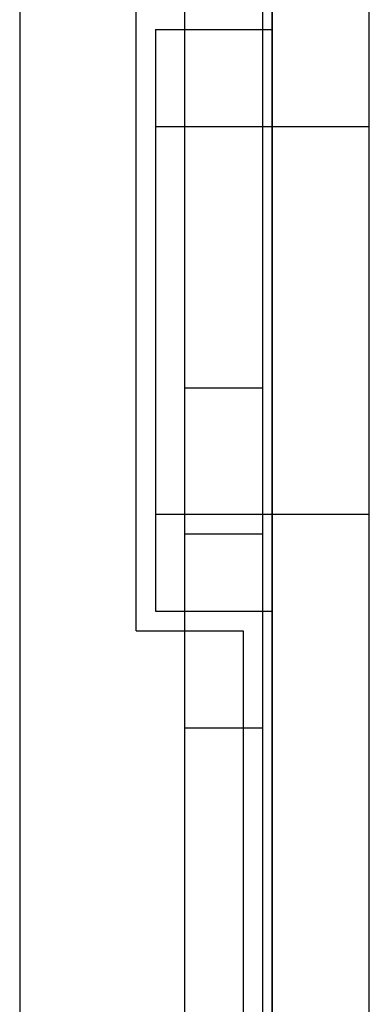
# Model space of a CAD drawing. Header units: millimetres. Extents: x 0 to 93, y 0 to 191.
# Tile 123 of 148: x 89.4 to 93, y 163.2 to 173.35. Entities that reach past the tile are written whole.
import ezdxf

# ---------------------------------------------------------------- set-up
doc = ezdxf.new("R2010")
doc.units = ezdxf.units.MM
doc.layers.add('MAIN-1', color=7, linetype='Continuous')
doc.layers.add('MAIN-2', color=7, linetype='Continuous')

msp = doc.modelspace()

# ---------------------------------------------------------------- linework, layer by layer
at = {"layer": 'MAIN-1'}
for p, q in [((92, 5), (92, 187.5)), ((93, 5), (93, 187.5)), ((91.1, 16.6), (91.1, 183.1)), ((91.9, 183.1), (91.9, 16.6)), ((91.9, 173.25), (92, 173.25)), ((91.9, 167.25), (92, 167.25))]:
    msp.add_line(p, q, dxfattribs=at)
at = {"layer": 'MAIN-2'}
for p, q in [((92, 187.5), (92, 0)), ((89.4, 185), (89.4, 14.7)), ((91.1, 16.6), (91.1, 183.1)), ((90.6, 167.05), (90.6, 173.45)), ((90.8, 173.25), (91.9, 173.25)), ((90.8, 173.25), (90.8, 167.25)), ((90.8, 172.25), (93, 172.25)), ((90.8, 172.25), (93, 172.25)), ((91.9, 169.55), (91.1, 169.55)), ((90.8, 168.25), (93, 168.25)), ((90.8, 168.25), (93, 168.25)), ((91.1, 168.05), (91.1, 168.05)), ((91.1, 168.05), (91.9, 168.05)), ((91.9, 168.05), (91.9, 168.05)), ((90.8, 167.25), (91.9, 167.25)), ((90.6, 167.05), (90.6, 167.05)), ((90.6, 167.05), (91.7, 167.05)), ((91.7, 167.05), (91.7, 167.05)), ((91.7, 167.05), (91.7, 23.45)), ((91.1, 166.05), (91.9, 166.05))]:
    msp.add_line(p, q, dxfattribs=at)

doc.saveas('drawing.dxf')
